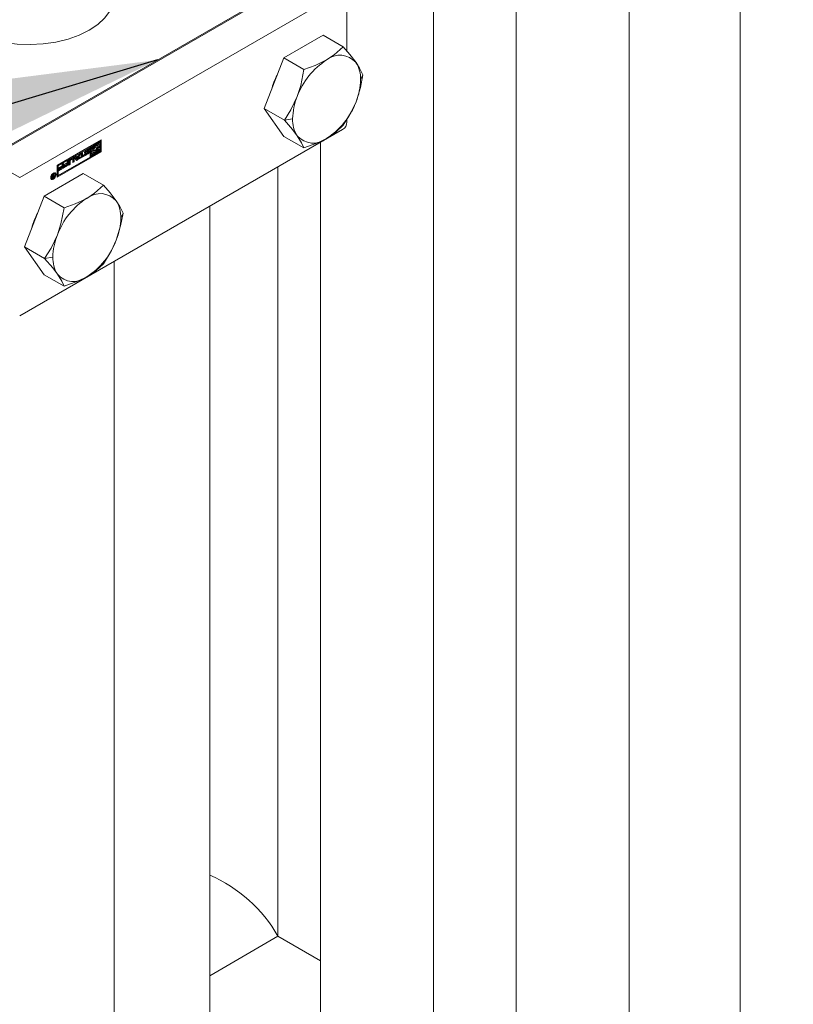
# Model space of a CAD drawing. Header units: millimetres. Extents: x 450 to 25135, y 150 to 17673.
# Tile 38 of 256: x 4016 to 4358, y 4540 to 4976. Entities that reach past the tile are written whole.
import ezdxf

# ---------------------------------------------------------------- set-up
doc = ezdxf.new("R2010")
doc.units = ezdxf.units.MM
doc.linetypes.add('SLD-Continua', pattern=[0])
doc.layers.add('COTAS', color=1, linetype='SLD-Continua')
doc.layers.add('OCULTA', color=8, linetype='SLD-Continua')
doc.styles.get("Standard").update_dxf_attribs({"font": 'ARIALN.TTF'})
doc.dimstyles.new('SLDDIMSTYLE0', dxfattribs={"dimtxt": 0.18, "dimasz": 105, "dimexe": 0, "dimexo": 0.0625, "dimgap": 0, "dimtad": 0, "dimtih": 1, "dimtoh": 1, "dimdec": 0, "dimrnd": 1e-09, "dimzin": 0, "dimdsep": 46, "dimtxsty": 'Standard', "dimsah": 1, "dimcen": 0.09, "dimadec": 0, "dimazin": 0, "dimtfac": 105, "dimtdec": 0, "dimtofl": 0, "dimtmove": 0, "dimatfit": 3, "dimfxl": 1, "dimfrac": 2, "dimtolj": 1, "dimtzin": 0, "dimarcsym": 0})

msp = doc.modelspace()

# ---------------------------------------------------------------- linework, layer by layer
at = {"color": 7, "linetype": 'SLD-Continua', "lineweight": 18, "ltscale": 30}
for p, q in [((4334.32, 5109.51), (4334.32, 2565.45)), ((4285.32, 2622.6), (4285.32, 5049.42)), ((4235.32, 5020.56), (4235.32, 2622.6)), ((4198.7, 2458.29), (4198.7, 4999.42)), ((4148.7, 4921.57), (4148.7, 2458.29)), ((4099.71, 2515.44), (4099.71, 4893.29)), ((4057.41, 2332.77), (4057.41, 4868.87))]:
    msp.add_line(p, q, dxfattribs=at)
at = {"layer": 'COTAS', "linetype": 'SLD-Continua', "lineweight": 18, "ltscale": 30}
for p, q in [((4144.36, 4996.63), (4001.52, 4914.17)), ((4133.93, 4991.12), (4011.95, 4920.71)), ((4158.5, 4988.47), (4015.66, 4906.01)), ((4160.44, 4987.34), (4160.44, 4961.9)), ((4149.85, 4968.98), (4132.5, 4958.96)), ((4149.85, 4968.98), (4158.76, 4963.84)), ((4132.5, 4958.96), (4123.82, 4936.61)), ((4132.5, 4958.96), (4141.41, 4953.82)), ((4167.44, 4951.49), (4166.45, 4949.38)), ((4123.82, 4936.61), (4132.74, 4931.46)), ((4123.82, 4936.61), (4132.5, 4924.26)), ((4136.4, 4932.03), (4132.74, 4931.46)), ((4160.44, 4931.86), (4160.44, 4930.6)), ((4158.5, 4927.23), (4015.66, 4844.77)), ((4132.5, 4924.26), (4141.41, 4919.12)), ((4032.28, 4911.52), (4051.73, 4922.75)), ((4046.43, 4919.59), (4032.37, 4911.47)), ((4046.78, 4919.39), (4046.43, 4919.59)), ((4050.93, 4922.19), (4046.87, 4919.84)), ((4046.87, 4919.84), (4046.87, 4917.92)), ((4046.87, 4919.84), (4047.22, 4919.64)), ((4051.29, 4921.99), (4047.22, 4919.64)), ((4047.22, 4919.64), (4047.22, 4917.72)), ((4047.66, 4919.39), (4051.29, 4921.48)), ((4049.58, 4919.61), (4049.62, 4919.51)), ((4050.93, 4919.76), (4049.62, 4919.01)), ((4050.1, 4920.1), (4049.75, 4920.3)), ((4050.93, 4920.78), (4049.93, 4920.2)), ((4049.97, 4919.31), (4051.29, 4920.07)), ((4051.29, 4919.56), (4049.97, 4918.8)), ((4051.29, 4920.57), (4050.25, 4919.97)), ((4050.93, 4922.19), (4051.29, 4921.99)), ((4050.93, 4920.78), (4051.29, 4920.57)), ((4050.93, 4919.76), (4051.29, 4919.56)), ((4051.29, 4921.48), (4051.29, 4921.99)), ((4051.29, 4920.07), (4051.29, 4920.57)), ((4051.29, 4917.64), (4051.29, 4919.56)), ((4051.37, 4922.54), (4051.37, 4917.59)), ((4051.73, 4922.75), (4051.73, 4917.39)), ((4032.28, 4906.57), (4051.37, 4917.59)), ((4051.73, 4917.39), (4032.28, 4906.16)), ((4046.78, 4919.39), (4032.72, 4911.27)), ((4039.76, 4915.05), (4040.4, 4915.42)), ((4040.26, 4915.34), (4040.56, 4915.16)), ((4040.4, 4915.42), (4040.56, 4915.16)), ((4041.21, 4915.48), (4040.42, 4915.02)), ((4040.56, 4915.16), (4041.77, 4915.85)), ((4041.56, 4915.27), (4040.77, 4914.82)), ((4041.17, 4914.21), (4041.56, 4915.27)), ((4041.21, 4915.48), (4041.56, 4915.27)), ((4042.03, 4916.36), (4041.25, 4914.2)), ((4042.57, 4916.67), (4041.6, 4914)), ((4041.77, 4915.85), (4041.93, 4916.3)), ((4041.93, 4916.3), (4042.57, 4916.67)), ((4043.87, 4915.72), (4042, 4914.64)), ((4044.22, 4915.51), (4042, 4914.23)), ((4042, 4914.75), (4042.82, 4915.22)), ((4042.82, 4916.81), (4043.41, 4917.16)), ((4042.82, 4915.22), (4042.82, 4916.81)), ((4043.06, 4916.95), (4043.06, 4915.76)), ((4043.06, 4915.76), (4043.41, 4915.56)), ((4043.41, 4917.16), (4043.41, 4915.56)), ((4043.41, 4915.56), (4044.22, 4916.03)), ((4043.87, 4915.82), (4043.87, 4915.72)), ((4043.87, 4915.72), (4044.22, 4915.51)), ((4044.22, 4916.03), (4044.22, 4915.51)), ((4044.35, 4916.28), (4044.8, 4916.54)), ((4044.8, 4917.34), (4044.45, 4917.54)), ((4044.47, 4917.49), (4044.82, 4917.29)), ((4044.48, 4917.6), (4044.81, 4917.4)), ((4044.54, 4917.71), (4044.89, 4917.5)), ((4045.58, 4917.53), (4044.55, 4916.96)), ((4044.55, 4916.96), (4044.91, 4916.76)), ((4045.66, 4916.75), (4044.57, 4916.12)), ((4044.57, 4916.12), (4044.92, 4915.91)), ((4045.58, 4918.34), (4044.64, 4917.8)), ((4044.64, 4917.8), (4045, 4917.59)), ((4044.77, 4916.52), (4044.83, 4916.48)), ((4044.77, 4916.52), (4044.82, 4916.5)), ((4045.94, 4917.33), (4044.91, 4916.76)), ((4044.92, 4918.1), (4046.01, 4918.73)), ((4046.02, 4916.54), (4044.92, 4915.91)), ((4044.99, 4917.31), (4046.01, 4917.87)), ((4045.93, 4918.13), (4045, 4917.59)), ((4045.01, 4916.52), (4045.94, 4917.06)), ((4045.58, 4918.34), (4045.93, 4918.13)), ((4045.58, 4917.53), (4045.94, 4917.33)), ((4045.64, 4917.56), (4045.99, 4917.35)), ((4045.66, 4918.37), (4046.01, 4918.17)), ((4045.66, 4916.75), (4046.02, 4916.54)), ((4045.71, 4917.57), (4046.06, 4917.37)), ((4045.73, 4918.38), (4046.09, 4918.17)), ((4046.11, 4918.17), (4045.75, 4918.37)), ((4046.11, 4917.36), (4045.75, 4917.56)), ((4046.23, 4918.57), (4045.82, 4918.33)), ((4046.59, 4918.36), (4046.13, 4918.1)), ((4046.13, 4918.1), (4046.13, 4918.11)), ((4046.14, 4917.3), (4046.14, 4917.3)), ((4046.23, 4918.6), (4046.59, 4918.39)), ((4046.23, 4918.57), (4046.59, 4918.36)), ((4046.24, 4917.74), (4046.59, 4917.54)), ((4046.78, 4915.04), (4046.78, 4919.39)), ((4048.18, 4918.18), (4046.87, 4917.42)), ((4046.87, 4917.92), (4047.22, 4917.72)), ((4046.87, 4917.42), (4046.87, 4916.91)), ((4046.87, 4917.42), (4047.22, 4917.21)), ((4048.77, 4917.1), (4046.87, 4916)), ((4046.87, 4916.91), (4047.22, 4916.71)), ((4046.87, 4916), (4046.87, 4915.5)), ((4046.87, 4916), (4047.22, 4915.8)), ((4046.87, 4915.5), (4047.22, 4915.29)), ((4047.22, 4917.72), (4048.54, 4918.48)), ((4048.54, 4917.97), (4047.22, 4917.21)), ((4050.85, 4917.89), (4047.22, 4915.8)), ((4047.22, 4915.29), (4051.29, 4917.64)), ((4047.22, 4916.71), (4048.26, 4917.31)), ((4047.22, 4917.21), (4047.22, 4916.71)), ((4047.22, 4915.8), (4047.22, 4915.29)), ((4047.66, 4918.48), (4047.66, 4919.39)), ((4047.91, 4919.03), (4047.66, 4918.88)), ((4048.26, 4918.82), (4047.66, 4918.48)), ((4047.91, 4919.03), (4048.26, 4918.82)), ((4048.18, 4918.18), (4048.54, 4917.97)), ((4048.22, 4917.29), (4048.41, 4917.18)), ((4049.62, 4919.51), (4049.97, 4919.31)), ((4049.62, 4919.01), (4049.97, 4918.8)), ((4050.5, 4918.1), (4049.74, 4917.66)), ((4050.25, 4918.46), (4050.85, 4918.8)), ((4050.5, 4918.6), (4050.5, 4918.1)), ((4050.5, 4918.1), (4050.85, 4917.89)), ((4050.85, 4918.8), (4050.85, 4917.89)), ((4051.37, 4917.59), (4051.73, 4917.39)), ((4015.66, 4906.01), (4001.52, 4914.17)), ((4032.28, 4906.16), (4032.28, 4911.52)), ((4032.37, 4911.47), (4032.37, 4907.12)), ((4032.37, 4911.47), (4032.72, 4911.27)), ((4032.72, 4906.92), (4046.78, 4915.04)), ((4032.72, 4911.27), (4032.72, 4906.92)), ((4033.08, 4910.47), (4034.42, 4911.24)), ((4034.06, 4910.93), (4033.08, 4910.36)), ((4034.06, 4910.93), (4034.42, 4910.73)), ((4034.42, 4911.96), (4035.01, 4912.31)), ((4034.42, 4911.24), (4034.42, 4911.96)), ((4034.66, 4912.1), (4034.66, 4910.4)), ((4035.01, 4912.31), (4035.01, 4910.19)), ((4036.83, 4911.65), (4035.18, 4910.7)), ((4035.18, 4910.81), (4036.59, 4911.62)), ((4037.18, 4911.45), (4035.18, 4910.29)), ((4035.18, 4910.29), (4035.18, 4910.81)), ((4035.25, 4911.73), (4036.59, 4912.5)), ((4036.24, 4912.19), (4035.25, 4911.62)), ((4036.59, 4911.98), (4035.25, 4911.21)), ((4035.25, 4911.21), (4035.25, 4911.73)), ((4036.24, 4912.19), (4036.59, 4911.98)), ((4036.59, 4913.22), (4037.18, 4913.56)), ((4036.59, 4912.5), (4036.59, 4913.22)), ((4036.59, 4911.62), (4036.59, 4911.98)), ((4036.83, 4913.36), (4036.83, 4911.65)), ((4036.83, 4911.65), (4037.18, 4911.45)), ((4037.18, 4913.56), (4037.18, 4911.45)), ((4037.39, 4911.57), (4037.39, 4913.09)), ((4037.64, 4912.12), (4037.39, 4911.98)), ((4037.99, 4911.91), (4037.39, 4911.57)), ((4037.64, 4913.57), (4037.64, 4912.12)), ((4037.64, 4913.57), (4037.99, 4913.36)), ((4037.64, 4912.12), (4037.99, 4911.91)), ((4038.66, 4914.37), (4037.82, 4913.88)), ((4037.82, 4913.88), (4038.17, 4913.68)), ((4037.96, 4914.07), (4039.23, 4914.8)), ((4037.99, 4913.36), (4037.99, 4911.91)), ((4039.01, 4914.16), (4038.17, 4913.68)), ((4038.66, 4914.37), (4039.01, 4914.16)), ((4039.14, 4914.18), (4038.79, 4914.38)), ((4039.19, 4912.61), (4039.19, 4914.06)), ((4039.44, 4913.16), (4039.19, 4913.02)), ((4039.79, 4912.95), (4039.19, 4912.61)), ((4039.44, 4914.68), (4039.44, 4913.16)), ((4039.44, 4914.68), (4039.79, 4914.48)), ((4039.44, 4913.16), (4039.79, 4912.95)), ((4040.73, 4913.5), (4039.76, 4915.05)), ((4039.79, 4914.48), (4039.79, 4912.95)), ((4040.42, 4915.02), (4040.81, 4914.41)), ((4040.42, 4915.02), (4040.77, 4914.82)), ((4041.25, 4914.2), (4040.55, 4913.8)), ((4041.6, 4914), (4040.73, 4913.5)), ((4040.77, 4914.82), (4041.17, 4914.21)), ((4040.81, 4914.41), (4041.17, 4914.21)), ((4041.25, 4914.2), (4041.6, 4914)), ((4042, 4914.23), (4042, 4914.75)), ((4043.78, 4907.75), (4026.43, 4897.73)), ((4030.08, 4907.13), (4030.37, 4907.3)), ((4030.4, 4906.75), (4030.08, 4907.13)), ((4030.22, 4907.21), (4030.35, 4907.02)), ((4030.26, 4906.6), (4030.42, 4906.51)), ((4030.29, 4906.92), (4030.27, 4906.9)), ((4030.35, 4906.95), (4030.29, 4906.92)), ((4030.29, 4906.92), (4030.65, 4906.71)), ((4030.35, 4907.02), (4030.7, 4906.81)), ((4030.35, 4906.95), (4030.7, 4906.74)), ((4030.37, 4907.3), (4030.7, 4906.81)), ((4030.6, 4906.87), (4030.6, 4906.81)), ((4030.86, 4907.98), (4030.61, 4908.04)), ((4030.7, 4906.74), (4030.65, 4906.71)), ((4030.7, 4907.49), (4030.95, 4907.63)), ((4030.7, 4906.81), (4030.7, 4907.49)), ((4030.7, 4906.27), (4030.7, 4906.74)), ((4031.22, 4907.78), (4030.86, 4907.98)), ((4030.95, 4907.63), (4030.95, 4906.17)), ((4031.42, 4907.53), (4031.75, 4907.34)), ((4032.72, 4906.92), (4032.37, 4907.12)), ((4034.66, 4910.4), (4033.01, 4909.45)), ((4033.01, 4909.55), (4034.42, 4910.37)), ((4035.01, 4910.19), (4033.01, 4909.04)), ((4033.01, 4909.04), (4033.01, 4909.55)), ((4034.42, 4910.73), (4033.08, 4909.95)), ((4033.08, 4909.95), (4033.08, 4910.47)), ((4034.42, 4910.37), (4034.42, 4910.73)), ((4034.66, 4910.4), (4035.01, 4910.19)), ((4043.78, 4907.75), (4052.7, 4902.61)), ((4029.41, 4905.95), (4029.58, 4905.76)), ((4029.43, 4906.28), (4029.67, 4906.14)), ((4029.58, 4905.76), (4029.94, 4905.56)), ((4030.1, 4906.15), (4030.1, 4906.15)), ((4030.11, 4906.01), (4030.37, 4905.86)), ((4030.12, 4906.31), (4030.39, 4906.16)), ((4030.13, 4906.35), (4030.35, 4906.22)), ((4030.15, 4906.4), (4030.35, 4906.29)), ((4030.16, 4906.42), (4030.35, 4906.31)), ((4030.31, 4906.21), (4030.18, 4906.14)), ((4030.18, 4906.14), (4030.54, 4905.93)), ((4030.95, 4906.17), (4030.54, 4905.93)), ((4030.55, 4906.18), (4030.58, 4906.2)), ((4030.58, 4906.2), (4030.61, 4906.21)), ((4030.61, 4906.21), (4030.7, 4906.27)), ((4030.7, 4906.31), (4030.95, 4906.17)), ((4026.43, 4897.73), (4017.76, 4875.37)), ((4026.43, 4897.73), (4035.35, 4892.59)), ((4061.37, 4890.26), (4060.39, 4888.15)), ((4017.76, 4875.37), (4026.67, 4870.23)), ((4017.76, 4875.37), (4026.43, 4863.03)), ((4030.34, 4870.8), (4026.67, 4870.23)), ((4026.43, 4863.03), (4035.35, 4857.89))]:
    msp.add_line(p, q, dxfattribs=at)
at = {"layer": 'COTAS', "linetype": 'SLD-Continua', "lineweight": 18, "ltscale": 30, "flags": 128}
for points in [[(4057.41, 4986.53), (4057.4, 4986.31), (4056.9, 4982.97), (4055.5, 4979.72), (4053.25, 4976.62), (4050.2, 4973.77), (4046.42, 4971.22), (4042.01, 4969.04), (4037.06, 4967.28), (4031.71, 4965.98), (4026.07, 4965.17), (4020.28, 4964.88), (4014.49, 4965.11), (4008.82, 4965.85), (4003.42, 4967.08), (3998.41, 4968.79), (3993.93, 4970.92)], [(4158.76, 4963.84), (4154.84, 4960.32), (4151.43, 4958.05)], [(4164.44, 4956.89), (4161.68, 4960.47), (4158.76, 4963.84)], [(4151.43, 4958.05), (4146.32, 4955.58), (4141.41, 4953.82)], [(4167.44, 4951.49), (4166.02, 4954.43), (4164.44, 4956.89)], [(4141.41, 4953.82), (4140, 4946.74), (4138.42, 4941.87)], [(4164.44, 4939.54), (4166.37, 4945.82), (4167.44, 4951.49)], [(4138.42, 4941.87), (4135.66, 4936.06), (4132.74, 4931.46)], [(4158.76, 4929.13), (4162.35, 4934.96), (4164.44, 4939.54)], [(4132.74, 4931.46), (4136.33, 4927.27), (4138.42, 4924.51)], [(4151.43, 4923.35), (4155.71, 4926.3), (4158.76, 4929.13)], [(4138.42, 4924.51), (4140.35, 4921.42), (4141.41, 4919.12)], [(4050.25, 4919.97), (4050.06, 4920.12), (4049.82, 4920.18), (4049.55, 4920.14), (4049.25, 4920.02), (4048.96, 4919.81), (4048.69, 4919.53), (4048.45, 4919.19), (4048.26, 4918.82)], [(4048.54, 4918.48), (4048.64, 4918.79), (4048.81, 4919.08), (4049.02, 4919.33), (4049.25, 4919.51), (4049.49, 4919.6), (4049.7, 4919.59), (4049.87, 4919.49), (4049.97, 4919.31)], [(4141.41, 4919.12), (4147.5, 4921.38), (4151.43, 4923.35)], [(4044.38, 4916.9), (4044.44, 4916.92), (4044.55, 4916.96)], [(4044.38, 4916.04), (4044.46, 4916.06), (4044.57, 4916.12)], [(4046.23, 4918.6), (4046.22, 4918.72), (4046.2, 4918.8)], [(4046.24, 4917.74), (4046.23, 4917.87), (4046.21, 4917.94)], [(4046.59, 4918.39), (4046.59, 4918.39), (4046.59, 4918.39), (4046.59, 4918.38), (4046.59, 4918.38), (4046.59, 4918.38), (4046.59, 4918.37), (4046.59, 4918.37), (4046.59, 4918.36)], [(4048.26, 4917.31), (4048.45, 4917.16), (4048.69, 4917.1), (4048.96, 4917.13), (4049.25, 4917.26), (4049.55, 4917.47), (4049.82, 4917.75), (4050.06, 4918.09), (4050.25, 4918.46)], [(4049.97, 4918.8), (4049.87, 4918.49), (4049.7, 4918.2), (4049.49, 4917.95), (4049.25, 4917.77), (4049.02, 4917.68), (4048.81, 4917.68), (4048.64, 4917.78), (4048.54, 4917.97)], [(4039.44, 4914.68), (4039.43, 4914.8), (4039.41, 4914.88)], [(4029.41, 4905.99), (4029.49, 4906.56), (4029.75, 4907.15), (4030.13, 4907.66), (4030.58, 4908.02), (4031.02, 4908.17), (4031.4, 4908.1), (4031.66, 4907.81), (4031.75, 4907.34)], [(4031.75, 4907.34), (4031.66, 4906.77), (4031.4, 4906.19), (4031.02, 4905.68), (4030.58, 4905.32), (4030.13, 4905.16), (4029.75, 4905.23), (4029.49, 4905.53), (4029.41, 4905.99)], [(4031.48, 4907.19), (4031.41, 4907.55), (4031.22, 4907.78), (4030.92, 4907.83), (4030.58, 4907.71), (4030.23, 4907.43), (4029.94, 4907.04), (4029.74, 4906.58), (4029.67, 4906.14)], [(4029.67, 4906.14), (4029.74, 4905.78), (4029.94, 4905.56), (4030.23, 4905.5), (4030.58, 4905.62), (4030.92, 4905.9), (4031.22, 4906.3), (4031.41, 4906.75), (4031.48, 4907.19)], [(4031.21, 4908.17), (4031.3, 4908.01), (4031.39, 4907.59)], [(4030.19, 4905.5), (4029.77, 4905.36), (4029.59, 4905.37)], [(4052.7, 4902.61), (4048.78, 4899.09), (4045.36, 4896.82)], [(4058.38, 4895.66), (4055.62, 4899.24), (4052.7, 4902.61)], [(4045.36, 4896.82), (4040.26, 4894.35), (4035.35, 4892.59)], [(4061.37, 4890.26), (4059.96, 4893.2), (4058.38, 4895.66)], [(4035.35, 4892.59), (4033.93, 4885.51), (4032.35, 4880.64)], [(4058.38, 4878.31), (4060.31, 4884.59), (4061.37, 4890.26)], [(4032.35, 4880.64), (4029.59, 4874.83), (4026.67, 4870.23)], [(4052.7, 4867.9), (4056.29, 4873.73), (4058.38, 4878.31)], [(4026.67, 4870.23), (4030.26, 4866.04), (4032.35, 4863.28)], [(4045.36, 4862.12), (4049.64, 4865.07), (4052.7, 4867.9)], [(4032.35, 4863.28), (4034.28, 4860.18), (4035.35, 4857.89)], [(4035.35, 4857.89), (4041.44, 4860.15), (4045.36, 4862.12)]]:
    msp.add_lwpolyline(points, dxfattribs=at)
at = {"layer": 'COTAS', "linetype": 'SLD-Continua', "lineweight": 18, "ltscale": 900}
for centre, radius, start, end in [((4157.34, 4950.82), 9.34, 40.5323, 129.248), ((4169.02, 4930.59), 32.61, 122.6362, 159.7751), ((4153.42, 4949.91), 13.04, 357.6509, 32.3474), ((4157.46, 4937), 31.4, 152.728, 165.4641), ((4138.79, 4949.91), 27.67, 337.9805, 358.8897), ((4164.06, 4931.49), 27.66, 157.977, 178.8932), ((4133.84, 4950.82), 32.62, 302.6394, 339.7714), ((4149.43, 4931.49), 13.04, 177.6472, 212.3511), ((4156.22, 4930.79), 4.23, 302.5976, 357.4019), ((4145.52, 4930.59), 9.34, 220.5326, 309.2489), ((4050.53, 4917.9), 2.85, 137.6758, 156.8116), ((4049.44, 4919.75), 0.63, 60.856, 94.8899), ((4045.59, 4917.04), 1.25, 122.6231, 177.3933), ((4044.69, 4917.04), 0.353, 170.4549, 307.1353), ((4044.7, 4916.19), 0.355, 170.7915, 309.2178), ((4045.01, 4916.25), 0.658, 177.5134, 180.4852), ((4044.5, 4917.53), 0.0501, 180.2316, 236.7597), ((4044.91, 4917.35), 0.522, 120.5578, 134.1755), ((4044.95, 4917.34), 0.149, 152.6093, 178.8285), ((4044.85, 4917.33), 0.054, 173.4799, 239.1281), ((4044.87, 4916.54), 0.0641, 176.7727, 218.3161), ((4045.16, 4917.23), 0.381, 134.9906, 153.5467), ((4044.87, 4917.38), 0.109, 243.4099, 276.8585), ((4044.87, 4916.54), 0.0643, 220.8874, 273.9643), ((4044.88, 4916.65), 0.175, 268.5336, 290.4752), ((4045.27, 4917.13), 0.535, 120.641, 135.8094), ((4044.85, 4917.59), 0.316, 277.1914, 296.9328), ((4044.81, 4916.87), 0.403, 288.967, 300.0301), ((4045.77, 4918.01), 0.373, 106.8025, 120.4783), ((4045.82, 4917.1), 0.486, 111.294, 118.6573), ((4045.72, 4917.33), 0.244, 93.5908, 109.9457), ((4045.71, 4918.22), 0.158, 80.1406, 107.4417), ((4045.05, 4917.73), 1.16, 301.856, 329.0734), ((4045.71, 4917.48), 0.0887, 61.343, 93.1419), ((4045.73, 4918.33), 0.0501, 58.2945, 79.9562), ((4046.12, 4917.82), 0.366, 106.569, 120.5581), ((4046.15, 4916.94), 0.442, 110.9209, 119.0303), ((4045.69, 4917.49), 0.505, 300.3026, 312.1963), ((4046.07, 4917.14), 0.232, 93.257, 110.3803), ((4046.24, 4918.45), 0.355, 350.8066, 129.2027), ((4046.06, 4918.02), 0.156, 80.0462, 107.5666), ((4046.24, 4917.6), 0.355, 350.7895, 129.5997), ((4045.34, 4917.6), 1.25, 302.5985, 357.4179), ((4045.73, 4917.46), 0.453, 311.7121, 326.5473), ((4046.07, 4917.28), 0.0841, 54.5918, 93.9728), ((4046.08, 4918.11), 0.0592, 35.2935, 78.626), ((4045.96, 4917.31), 0.172, 324.535, 356.9017), ((4046.08, 4917.31), 0.0581, 355.1882, 50.4176), ((4046.06, 4918.11), 0.0724, 0.6993, 28.7878), ((4045.13, 4917.77), 1.11, 335.1478, 358.4976), ((4045.72, 4918.59), 0.509, 357.1737, 0.5462), ((4048.29, 4919.19), 1.35, 282.4778, 352.1987), ((4038.62, 4913.04), 1.23, 122.6018, 177.3806), ((4038.03, 4913.55), 0.395, 122.6829, 177.3131), ((4038.38, 4913.35), 0.393, 122.5316, 177.4643), ((4038.73, 4914.26), 0.129, 65.6213, 125.6679), ((4039.08, 4914.08), 0.112, 350.757, 129.2471), ((4039.45, 4914.53), 0.35, 350.8159, 129.2017), ((4030.93, 4906.11), 0.837, 129.7379, 159.4136), ((4030.74, 4906.29), 0.391, 145.3495, 176.1982), ((4031.02, 4906.06), 0.747, 119.7411, 143.3356), ((4030.8, 4906.14), 0.701, 158.3172, 178.9294), ((4030.97, 4906.11), 0.874, 177.3512, 179.4517), ((4029.81, 4906.8), 0.759, 292.4956, 299.4787), ((4030.36, 4906.09), 0.264, 174.9061, 230.7746), ((4030.31, 4906.06), 0.209, 236.8751, 285.6626), ((4030.85, 4906.28), 0.506, 176.5242, 179.3107), ((4030.67, 4906.29), 0.323, 179.7136, 192.3296), ((4030.43, 4906.23), 0.078, 186.5249, 269.7701), ((4030.21, 4906.5), 0.652, 283.89, 300.0757), ((4030.41, 4906.46), 0.312, 274.599, 296.7239), ((4051.27, 4889.59), 9.34, 40.5326, 129.2489), ((4062.95, 4869.36), 32.62, 122.6394, 159.7714), ((4047.36, 4888.68), 13.04, 357.6472, 32.3511), ((4051.4, 4875.77), 31.39, 152.7274, 165.4637), ((4032.73, 4888.68), 27.66, 337.977, 358.8932), ((4058, 4870.26), 27.67, 157.9805, 178.8897), ((4027.77, 4889.58), 32.61, 302.6367, 339.7746), ((4043.37, 4870.26), 13.04, 177.6509, 212.3474), ((4039.45, 4869.36), 9.34, 220.5341, 309.2461)]:
    msp.add_arc(centre, radius, start, end, dxfattribs=at)
at = {"layer": 'OCULTA', "linetype": 'SLD-Continua', "lineweight": 18, "ltscale": 30}
for p, q in [((4129.91, 4570.25), (4129.91, 4910.72)), ((4129.91, 4570.25), (4129.91, 4910.72)), ((4129.91, 4570.25), (4129.91, 4910.72)), ((4099.71, 4552.81), (4129.91, 4570.25)), ((4099.71, 4552.81), (4129.91, 4570.25)), ((4099.71, 4552.81), (4129.91, 4570.25)), ((4148.7, 4559.4), (4129.91, 4570.25)), ((4148.7, 4559.4), (4129.91, 4570.25)), ((4148.7, 4559.4), (4129.91, 4570.25))]:
    msp.add_line(p, q, dxfattribs=at)
at = {"layer": 'OCULTA', "linetype": 'SLD-Continua', "lineweight": 18, "ltscale": 900}
msp.add_arc((4074.86, 4539.08), 63.26, 29.519, 66.8707, dxfattribs=at)
msp.add_arc((4074.86, 4539.08), 63.26, 29.519, 66.8707, dxfattribs=at)
msp.add_arc((4074.86, 4539.08), 63.26, 29.519, 66.8707, dxfattribs=at)

# ---------------------------------------------------------------- leaders
at = {"layer": 'COTAS', "ltscale": 30}
for points in [[(4230.82, 5079.2), (6318.55, 4948.3)], [(4076.69, 4958.08), (2520.42, 4493.22)]]:
    msp.add_leader(points, dimstyle='SLDDIMSTYLE0', dxfattribs=at)

doc.saveas('drawing.dxf')
